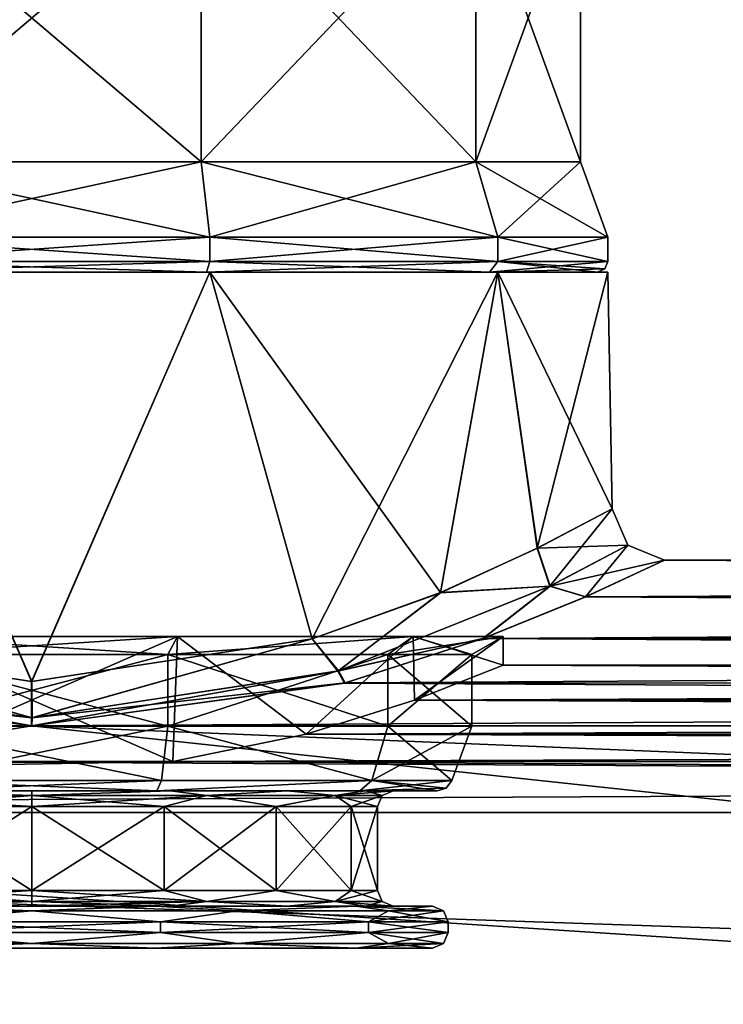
# Model space of a CAD drawing. Header units: metres. Extents: x -150 to 150, y -127 to 84.
# Tile 8 of 35: x -77 to -63, y 15 to 33. Entities that reach past the tile are written whole.
import ezdxf

# ---------------------------------------------------------------- set-up
doc = ezdxf.new("R2010")
doc.units = ezdxf.units.M
doc.layers.add('solid_26009713_SW0001', color=7, linetype='CONTINUOUS')

msp = doc.modelspace()

# ---------------------------------------------------------------- linework, layer by layer
at = {"layer": 'solid_26009713_SW0001'}
for points in [[(-73.26226, 36.099998, -9.964689), (-73.262177, 30.6, -9.964662), (-79.737823, 30.6, -9.964662)], [(-79.73774, 36.099998, -9.964689), (-73.26226, 36.099998, -9.964689), (-79.737823, 30.6, -9.964662)], [(-79.73774, 36.099998, 9.964689), (-79.737823, 30.6, 9.964662), (-73.262177, 30.6, 9.964662)], [(-73.26226, 36.099998, 9.964689), (-79.73774, 36.099998, 9.964689), (-73.262177, 30.6, 9.964662)], [(-73.26226, 36.099998, -9.964689), (-68.023514, 36.099998, -6.158501), (-73.262177, 30.6, -9.964662)], [(-73.26226, 36.099998, 9.964689), (-73.262177, 30.6, 9.964662), (-68.02356, 30.6, 6.158563)], [(-68.023514, 36.099998, 6.158501), (-73.26226, 36.099998, 9.964689), (-68.02356, 30.6, 6.158563)], [(-68.023514, 36.099998, -6.158501), (-68.02356, 30.6, -6.158563), (-73.262177, 30.6, -9.964662)], [(-66.022499, 36.099998), (-66.022499, 30.6), (-68.02356, 30.6, -6.158563)], [(-68.023514, 36.099998, 6.158501), (-68.02356, 30.6, 6.158563), (-66.022499, 30.6)], [(-68.023514, 36.099998, -6.158501), (-66.022499, 36.099998), (-68.02356, 30.6, -6.158563)], [(-68.023514, 36.099998, 6.158501), (-66.022499, 30.6), (-66.022499, 36.099998)], [(-73.262177, 30.6, -9.964662), (-73.100754, 29.164444, -10.461602), (-79.899246, 29.164444, -10.461602)], [(-79.737823, 30.6, -9.964662), (-73.262177, 30.6, -9.964662), (-79.899246, 29.164444, -10.461602)], [(-79.737823, 30.6, 9.964662), (-79.899246, 29.164444, 10.461602), (-73.100754, 29.164444, 10.461602)], [(-73.262177, 30.6, 9.964662), (-79.737823, 30.6, 9.964662), (-73.100754, 29.164444, 10.461602)], [(-73.262177, 30.6, -9.964662), (-68.02356, 30.6, -6.158563), (-73.100754, 29.164444, -10.461602)], [(-73.262177, 30.6, 9.964662), (-73.100754, 29.164444, 10.461602), (-67.60083, 29.164444, 6.465666)], [(-68.02356, 30.6, 6.158563), (-73.262177, 30.6, 9.964662), (-67.60083, 29.164444, 6.465666)], [(-68.02356, 30.6, -6.158563), (-67.60083, 29.164444, -6.465666), (-73.100754, 29.164444, -10.461602)], [(-68.02356, 30.6, 6.158563), (-67.60083, 29.164444, 6.465666), (-65.5, 29.164444)], [(-68.02356, 30.6, 6.158563), (-65.5, 29.164444), (-66.022499, 30.6)], [(-68.02356, 30.6, -6.158563), (-66.022499, 30.6), (-67.60083, 29.164444, -6.465666)], [(-66.022499, 30.6), (-65.5, 29.164444), (-67.60083, 29.164444, -6.465666)], [(-79.899185, 28.700001, -10.461622), (-79.899246, 29.164444, -10.461602), (-73.100754, 29.164444, -10.461602)], [(-73.100815, 28.700001, 10.461622), (-73.100754, 29.164444, 10.461602), (-79.899246, 29.164444, 10.461602)], [(-79.899185, 28.700001, 10.461622), (-73.100815, 28.700001, 10.461622), (-79.899246, 29.164444, 10.461602)], [(-73.100815, 28.700001, -10.461622), (-79.899185, 28.700001, -10.461622), (-73.100754, 29.164444, -10.461602)], [(-73.100815, 28.700001, -10.461622), (-73.100754, 29.164444, -10.461602), (-67.60083, 29.164444, -6.465666)], [(-67.600815, 28.700001, -6.465639), (-73.100815, 28.700001, -10.461622), (-67.60083, 29.164444, -6.465666)], [(-73.100815, 28.700001, 10.461622), (-67.600815, 28.700001, 6.465639), (-73.100754, 29.164444, 10.461602)], [(-67.600815, 28.700001, 6.465639), (-67.60083, 29.164444, 6.465666), (-73.100754, 29.164444, 10.461602)], [(-67.60083, 29.164444, 6.465666), (-65.5, 28.700001), (-65.5, 29.164444)], [(-67.600815, 28.700001, 6.465639), (-65.5, 28.700001), (-67.60083, 29.164444, 6.465666)], [(-67.600815, 28.700001, -6.465639), (-67.60083, 29.164444, -6.465666), (-65.5, 29.164444)], [(-67.600815, 28.700001, -6.465639), (-65.5, 29.164444), (-65.5, 28.700001)], [(-79.899185, 28.700001, 10.461622), (-79.837395, 28.5, 10.271405), (-73.162605, 28.5, 10.271405)], [(-79.899185, 28.700001, 10.461622), (-73.162605, 28.5, 10.271405), (-73.100815, 28.700001, 10.461622)], [(-73.100815, 28.700001, -10.461622), (-79.837395, 28.5, -10.271405), (-79.899185, 28.700001, -10.461622)], [(-73.100815, 28.700001, -10.461622), (-73.162605, 28.5, -10.271405), (-79.837395, 28.5, -10.271405)], [(-73.100815, 28.700001, 10.461622), (-73.162605, 28.5, 10.271405), (-67.762604, 28.5, 6.348061)], [(-67.600815, 28.700001, -6.465639), (-67.762604, 28.5, -6.348061), (-73.162605, 28.5, -10.271405)], [(-67.600815, 28.700001, -6.465639), (-73.162605, 28.5, -10.271405), (-73.100815, 28.700001, -10.461622)], [(-73.100815, 28.700001, 10.461622), (-67.762604, 28.5, 6.348061), (-67.600815, 28.700001, 6.465639)], [(-67.600815, 28.700001, 6.465639), (-67.762604, 28.5, 6.348061), (-65.699997, 28.5)], [(-67.600815, 28.700001, -6.465639), (-65.5, 28.700001), (-67.762604, 28.5, -6.348061)], [(-65.558578, 28.558578), (-67.762604, 28.5, -6.348061), (-65.5, 28.700001)], [(-65.558578, 28.558578), (-65.699997, 28.5), (-67.762604, 28.5, -6.348061)], [(-65.558578, 28.558578), (-67.600815, 28.700001, 6.465639), (-65.699997, 28.5)], [(-65.558578, 28.558578), (-65.5, 28.700001), (-67.600815, 28.700001, 6.465639)], [(-76.500824, 20.688141, -11.136356), (-81.854942, 21.50279, -9.748154), (-79.8992, 28.5, -10.461618)], [(-81.851624, 21.501774, 9.749996), (-76.499481, 20.688131, 11.136356), (-79.8992, 28.5, 10.461618)], [(-73.162605, 28.5, 10.271405), (-79.8992, 28.5, 10.461618), (-73.1008, 28.5, 10.461618)], [(-76.499481, 20.688131, 11.136356), (-73.1008, 28.5, 10.461618), (-79.8992, 28.5, 10.461618)], [(-73.162605, 28.5, 10.271405), (-79.837395, 28.5, 10.271405), (-79.8992, 28.5, 10.461618)], [(-79.837395, 28.5, -10.271405), (-73.1008, 28.5, -10.461618), (-79.8992, 28.5, -10.461618)], [(-76.500824, 20.688141, -11.136356), (-79.8992, 28.5, -10.461618), (-73.1008, 28.5, -10.461618)], [(-79.837395, 28.5, -10.271405), (-73.162605, 28.5, -10.271405), (-73.1008, 28.5, -10.461618)], [(-71.148438, 21.501755, -9.750033), (-76.500824, 20.688141, -11.136356), (-73.1008, 28.5, -10.461618)], [(-76.499481, 20.688131, 11.136356), (-71.145172, 21.502754, 9.748219), (-73.1008, 28.5, 10.461618)], [(-73.162605, 28.5, 10.271405), (-73.1008, 28.5, 10.461618), (-67.600807, 28.5, 6.465622)], [(-67.762604, 28.5, 6.348061), (-73.162605, 28.5, 10.271405), (-67.600807, 28.5, 6.465622)], [(-73.162605, 28.5, -10.271405), (-67.600807, 28.5, -6.465622), (-73.1008, 28.5, -10.461618)], [(-73.162605, 28.5, -10.271405), (-67.762604, 28.5, -6.348061), (-67.600807, 28.5, -6.465622)], [(-68.696243, 22.383125, 7.903277), (-67.600807, 28.5, 6.465622), (-73.1008, 28.5, 10.461618)], [(-71.145172, 21.502754, 9.748219), (-68.696243, 22.383125, 7.903277), (-73.1008, 28.5, 10.461618)], [(-71.148438, 21.501755, -9.750033), (-73.1008, 28.5, -10.461618), (-67.600807, 28.5, -6.465622)], [(-68.699448, 22.381762, -7.906467), (-71.148438, 21.501755, -9.750033), (-67.600807, 28.5, -6.465622)], [(-66.848541, 23.2309, -5.466372), (-68.699448, 22.381762, -7.906467), (-67.600807, 28.5, -6.465622)], [(-68.696243, 22.383125, 7.903277), (-66.847603, 23.231434, 5.464688), (-67.600807, 28.5, 6.465622)], [(-67.762604, 28.5, 6.348061), (-67.600807, 28.5, 6.465622), (-65.5, 28.5)], [(-65.699997, 28.5), (-67.762604, 28.5, 6.348061), (-65.5, 28.5)], [(-67.762604, 28.5, -6.348061), (-65.699997, 28.5), (-67.600807, 28.5, -6.465622)], [(-65.42115, 23.982548), (-65.5, 28.5), (-67.600807, 28.5, 6.465622)], [(-65.699997, 28.5), (-65.5, 28.5), (-67.600807, 28.5, -6.465622)], [(-66.848541, 23.2309, -5.466372), (-67.600807, 28.5, -6.465622), (-65.5, 28.5)], [(-66.847603, 23.231434, 5.464688), (-65.42115, 23.982548), (-67.600807, 28.5, 6.465622)], [(-66.848541, 23.2309, -5.466372), (-65.5, 28.5), (-65.42115, 23.982548)], [(-66.606804, 22.505672, -5.649095), (-66.848541, 23.2309, -5.466372), (-65.42115, 23.982548)], [(-65.122208, 23.286751, 0), (-65.42115, 23.982548), (-66.847603, 23.231434, 5.464688)], [(-66.606804, 22.505672, -5.649095), (-65.42115, 23.982548), (-65.122208, 23.286751, 0)], [(-66.606804, 22.505672, -5.649095), (-68.699448, 22.381762, -7.906467), (-66.848541, 23.2309, -5.466372)], [(-66.602936, 22.507635, 5.642362), (-66.847603, 23.231434, 5.464688), (-68.696243, 22.383125, 7.903277)], [(-65.122208, 23.286751, 0), (-66.847603, 23.231434, 5.464688), (-66.602936, 22.507635, 5.642362)], [(-66.606804, 22.505672, -5.649095), (-65.122208, 23.286751, 0), (-65.930931, 22.300629, -5.628675)], [(-65.122208, 23.286751, 0), (-66.602936, 22.507635, 5.642362), (-64.421303, 23)], [(-65.122208, 23.286751, 0), (-64.421303, 23), (-65.930931, 22.300629, -5.628675)], [(-66.602936, 22.507635, 5.642362), (-65.925064, 22.303188, 5.618521), (-64.421303, 23)], [(-65.930931, 22.300629, -5.628675), (-64.421303, 23), (65.924957, 22.303236, -5.618331)], [(64.421303, 23), (-64.421303, 23), (-65.925064, 22.303188, 5.618521)], [(65.930893, 22.300644, 5.62861), (64.421303, 23), (-65.925064, 22.303188, 5.618521)], [(65.924957, 22.303236, -5.618331), (-64.421303, 23), (64.421303, 23)], [(-70.657265, 20.886047, -9.813262), (-71.148438, 21.501755, -9.750033), (-68.699448, 22.381762, -7.906467)], [(-70.646027, 20.889498, 9.806463), (-68.696243, 22.383125, 7.903277), (-71.145172, 21.502754, 9.748219)], [(-70.657265, 20.886047, -9.813262), (-66.606804, 22.505672, -5.649095), (-67.890526, 21.505312, -8.156073)], [(-70.657265, 20.886047, -9.813262), (-68.699448, 22.381762, -7.906467), (-66.606804, 22.505672, -5.649095)], [(-66.602936, 22.507635, 5.642362), (-70.646027, 20.889498, 9.806463), (-67.880058, 21.509228, 8.145741)], [(-66.602936, 22.507635, 5.642362), (-68.696243, 22.383125, 7.903277), (-70.646027, 20.889498, 9.806463)], [(-66.606804, 22.505672, -5.649095), (-65.930931, 22.300629, -5.628675), (-67.890526, 21.505312, -8.156073)], [(-66.602936, 22.507635, 5.642362), (-67.880058, 21.509228, 8.145741), (-65.925064, 22.303188, 5.618521)], [(-67.890526, 21.505312, -8.156073), (-65.930931, 22.300629, -5.628675), (67.87989, 21.509291, -8.145577)], [(65.930893, 22.300644, 5.62861), (-65.925064, 22.303188, 5.618521), (-67.880058, 21.509228, 8.145741)], [(67.890427, 21.505346, 8.155984), (65.930893, 22.300644, 5.62861), (-67.880058, 21.509228, 8.145741)], [(-65.930931, 22.300629, -5.628675), (65.924957, 22.303236, -5.618331), (67.87989, 21.509291, -8.145577)], [(-82.353867, 20.889467, -9.806527), (-81.854942, 21.50279, -9.748154), (-76.506531, 19.992407, -11.435158)], [(-76.493332, 19.992397, 11.435163), (-81.851624, 21.501774, 9.749996), (-82.342659, 20.886023, 9.813308)], [(-76.506531, 19.992407, -11.435158), (-81.854942, 21.50279, -9.748154), (-76.500824, 20.688141, -11.136356)], [(-76.493332, 19.992397, 11.435163), (-76.499481, 20.688131, 11.136356), (-81.851624, 21.501774, 9.749996)], [(-79.281151, 21.54641, -8.559508), (-79.194443, 19.164024, -8.587209), (-73.805054, 19.164097, -8.587048)], [(-79.281151, 21.54641, -8.559508), (-73.805054, 19.164097, -8.587048), (-73.718849, 21.54641, -8.559508)], [(-73.718849, 21.54641, 8.559508), (-79.194878, 19.164087, 8.58707), (-79.281151, 21.54641, 8.559508)], [(-79.281151, 21.54641, -8.559508), (-73.718849, 21.54641, -8.559508), (-79.095779, 21.200001, -7.988863)], [(-79.281151, 21.54641, 8.559508), (-79.095779, 21.200001, 7.988863), (-73.904221, 21.200001, 7.988863)], [(-73.718849, 21.54641, 8.559508), (-79.281151, 21.54641, 8.559508), (-73.904221, 21.200001, 7.988863)], [(-73.718849, 21.54641, 8.559508), (-73.80555, 19.164026, 8.587205), (-79.194878, 19.164087, 8.58707)], [(-73.718849, 21.54641, -8.559508), (-73.904221, 21.200001, -7.988863), (-79.095779, 21.200001, -7.988863)], [(-76.506531, 19.992407, -11.435158), (-76.500824, 20.688141, -11.136356), (-71.148438, 21.501755, -9.750033)], [(-76.506531, 19.992407, -11.435158), (-71.148438, 21.501755, -9.750033), (-70.657265, 20.886047, -9.813262)], [(-76.493332, 19.992397, 11.435163), (-71.145172, 21.502754, 9.748219), (-76.499481, 20.688131, 11.136356)], [(-70.646027, 20.889498, 9.806463), (-71.145172, 21.502754, 9.748219), (-76.493332, 19.992397, 11.435163)], [(-69.218849, 21.54641, -5.290067), (-69.704216, 21.200001, -4.937341), (-73.904221, 21.200001, -7.988863)], [(-73.718849, 21.54641, -8.559508), (-69.218849, 21.54641, -5.290067), (-73.904221, 21.200001, -7.988863)], [(-69.218849, 21.54641, 5.290067), (-73.904221, 21.200001, 7.988863), (-69.704216, 21.200001, 4.937341)], [(-69.218849, 21.54641, 5.290067), (-73.718849, 21.54641, 8.559508), (-73.904221, 21.200001, 7.988863)], [(-73.718849, 21.54641, 8.559508), (-71.259506, 19.684078, 7.316903), (-73.80555, 19.164026, 8.587205)], [(-73.718849, 21.54641, -8.559508), (-73.805054, 19.164097, -8.587048), (-71.2593, 19.684134, -7.316755)], [(-73.718849, 21.54641, -8.559508), (-71.2593, 19.684134, -7.316755), (-69.218849, 21.54641, -5.290067)], [(-69.218849, 21.54641, 5.290067), (-71.259506, 19.684078, 7.316903), (-73.718849, 21.54641, 8.559508)], [(-69.218849, 21.54641, 5.290067), (-69.195007, 20.331333, 5.257083), (-71.259506, 19.684078, 7.316903)], [(-69.218849, 21.54641, -5.290067), (-71.2593, 19.684134, -7.316755), (-69.194687, 20.331448, -5.256638)], [(-70.657265, 20.886047, -9.813262), (-67.890526, 21.505312, -8.156073), (-70.531059, 20.658709, -10.110279)], [(-70.646027, 20.889498, 9.806463), (-70.517365, 20.662401, 10.102732), (-67.880058, 21.509228, 8.145741)], [(-70.531059, 20.658709, -10.110279), (-67.890526, 21.505312, -8.156073), (70.517204, 20.662445, -10.10264)], [(67.890427, 21.505346, 8.155984), (-67.880058, 21.509228, 8.145741), (-70.517365, 20.662401, 10.102732)], [(70.530968, 20.658731, 10.110233), (67.890427, 21.505346, 8.155984), (-70.517365, 20.662401, 10.102732)], [(-67.5, 21.54641), (-68.099998, 21.200001), (-69.704216, 21.200001, -4.937341)], [(-69.218849, 21.54641, 5.290067), (-69.704216, 21.200001, 4.937341), (-68.099998, 21.200001)], [(-69.218849, 21.54641, -5.290067), (-67.5, 21.54641), (-69.704216, 21.200001, -4.937341)], [(-69.218849, 21.54641, -5.290067), (-69.194687, 20.331448, -5.256638), (-67.5, 21)], [(-69.218849, 21.54641, -5.290067), (-67.5, 21), (-67.5, 21.54641)], [(-69.218849, 21.54641, 5.290067), (-67.5, 21.54641), (-69.195007, 20.331333, 5.257083)], [(-69.218849, 21.54641, 5.290067), (-68.099998, 21.200001), (-67.5, 21.54641)], [(-67.5, 21.54641), (-67.5, 21), (-69.195007, 20.331333, 5.257083)], [(-67.890526, 21.505312, -8.156073), (67.87989, 21.509291, -8.145577), (70.517204, 20.662445, -10.10264)], [(-73.904221, 21.200001, -7.988863), (-73.904221, 19.836365, -7.988863), (-79.095779, 19.836365, -7.988863)], [(-79.095779, 21.200001, -7.988863), (-73.904221, 21.200001, -7.988863), (-79.095779, 19.836365, -7.988863)], [(-73.904221, 19.836365, 7.988863), (-73.904221, 21.200001, 7.988863), (-79.095779, 21.200001, 7.988863)], [(-79.095779, 19.836365, 7.988863), (-73.904221, 19.836365, 7.988863), (-79.095779, 21.200001, 7.988863)], [(-69.704216, 21.200001, -4.937341), (-69.704216, 19.836365, -4.937341), (-73.904221, 19.836365, -7.988863)], [(-73.904221, 21.200001, -7.988863), (-69.704216, 21.200001, -4.937341), (-73.904221, 19.836365, -7.988863)], [(-69.704216, 19.836365, 4.937341), (-69.704216, 21.200001, 4.937341), (-73.904221, 21.200001, 7.988863)], [(-73.904221, 19.836365, 7.988863), (-69.704216, 19.836365, 4.937341), (-73.904221, 21.200001, 7.988863)], [(-68.099998, 21.200001), (-68.099998, 19.836365), (-69.704216, 19.836365, -4.937341)], [(-69.704216, 21.200001, -4.937341), (-68.099998, 21.200001), (-69.704216, 19.836365, -4.937341)], [(-69.704216, 21.200001, 4.937341), (-68.099998, 19.836365), (-68.099998, 21.200001)], [(-69.704216, 19.836365, 4.937341), (-68.099998, 19.836365), (-69.704216, 21.200001, 4.937341)], [(-82.353867, 20.889467, -9.806527), (-76.506531, 19.992407, -11.435158), (-82.482796, 20.662445, -10.10264)], [(-82.342659, 20.886023, 9.813308), (-82.469032, 20.658731, 10.110233), (-76.497513, 19.842793, 11.630288)], [(-76.493332, 19.992397, 11.435163), (-82.342659, 20.886023, 9.813308), (-76.497513, 19.842793, 11.630288)], [(-76.506531, 19.992407, -11.435158), (-70.657265, 20.886047, -9.813262), (-76.502968, 19.842798, -11.630279)], [(-70.657265, 20.886047, -9.813262), (-70.531059, 20.658709, -10.110279), (-76.502968, 19.842798, -11.630279)], [(-70.646027, 20.889498, 9.806463), (-76.493332, 19.992397, 11.435163), (-70.517365, 20.662401, 10.102732)], [(-69.195007, 20.331333, 5.257083), (-67.5, 21), (69.194725, 20.331434, 5.256691)], [(67.5, 21), (-67.5, 21), (-69.194687, 20.331448, -5.256638)], [(69.195015, 20.331327, -5.257102), (67.5, 21), (-69.194687, 20.331448, -5.256638)], [(69.194725, 20.331434, 5.256691), (-67.5, 21), (67.5, 21)], [(-127.5, 19.918585, -11.5), (-82.482796, 20.662445, -10.10264), (-76.502968, 19.842798, -11.630279)], [(-76.497513, 19.842793, 11.630288), (-82.469032, 20.658731, 10.110233), (-127.5, 19.918585, 11.5)], [(-76.506531, 19.992407, -11.435158), (-76.502968, 19.842798, -11.630279), (-82.482796, 20.662445, -10.10264)], [(-76.502968, 19.842798, -11.630279), (-70.531059, 20.658709, -10.110279), (76.497032, 19.842798, -11.630279)], [(70.530968, 20.658731, 10.110233), (-70.517365, 20.662401, 10.102732), (-76.497513, 19.842793, 11.630288)], [(-76.493332, 19.992397, 11.435163), (-76.497513, 19.842793, 11.630288), (-70.517365, 20.662401, 10.102732)], [(76.502487, 19.842793, 11.630288), (70.530968, 20.658731, 10.110233), (-76.497513, 19.842793, 11.630288)], [(-70.531059, 20.658709, -10.110279), (70.517204, 20.662445, -10.10264), (76.497032, 19.842798, -11.630279)], [(-71.259506, 19.684078, 7.316903), (-69.195007, 20.331333, 5.257083), (71.259331, 19.684126, 7.316776)], [(69.195015, 20.331327, -5.257102), (-69.194687, 20.331448, -5.256638), (-71.2593, 19.684134, -7.316755)], [(71.259499, 19.684078, -7.316901), (69.195015, 20.331327, -5.257102), (-71.2593, 19.684134, -7.316755)], [(-69.195007, 20.331333, 5.257083), (69.194725, 20.331434, 5.256691), (71.259331, 19.684126, 7.316776)], [(-76.497513, 19.842793, 11.630288), (-127.5, 19.918585, 11.5), (-127.5, 11.5, 19.918585)], [(127.5, 19.918585, 11.5), (76.502487, 19.842793, 11.630288), (-127.5, 11.5, 19.918585)], [(127.5, 11.5, 19.918585), (127.5, 19.918585, 11.5), (-127.5, 11.5, 19.918585)], [(0.001222, 11.62192, -19.847694), (-127.5, 19.918585, -11.5), (-76.502968, 19.842798, -11.630279)], [(0.001222, 11.62192, -19.847694), (-127.5, 11.5, -19.918585), (-127.5, 19.918585, -11.5)], [(76.502487, 19.842793, 11.630288), (-76.497513, 19.842793, 11.630288), (-127.5, 11.5, 19.918585)], [(-78.978889, 18.797394, -7.629227), (-79.095779, 19.836365, -7.988863), (-73.904221, 19.836365, -7.988863)], [(-74.021111, 18.797394, 7.629227), (-73.904221, 19.836365, 7.988863), (-79.095779, 19.836365, 7.988863)], [(-78.978889, 18.797394, 7.629227), (-74.021111, 18.797394, 7.629227), (-79.095779, 19.836365, 7.988863)], [(-74.021111, 18.797394, -7.629227), (-78.978889, 18.797394, -7.629227), (-73.904221, 19.836365, -7.988863)], [(-76.502968, 19.842798, -11.630279), (76.497032, 19.842798, -11.630279), (127.5, 11.5, -19.918585)], [(0.001222, 11.62192, -19.847694), (-76.502968, 19.842798, -11.630279), (127.5, 11.5, -19.918585)], [(-70.010185, 18.797394, -4.715115), (-74.021111, 18.797394, -7.629227), (-73.904221, 19.836365, -7.988863)], [(-74.021111, 18.797394, 7.629227), (-70.010185, 18.797394, 4.715115), (-73.904221, 19.836365, 7.988863)], [(-70.010185, 18.797394, -4.715115), (-73.904221, 19.836365, -7.988863), (-69.704216, 19.836365, -4.937341)], [(-70.010185, 18.797394, 4.715115), (-69.704216, 19.836365, 4.937341), (-73.904221, 19.836365, 7.988863)], [(-70.010185, 18.797394, -4.715115), (-69.704216, 19.836365, -4.937341), (-68.099998, 19.836365)], [(-70.010185, 18.797394, -4.715115), (-68.099998, 19.836365), (-68.478157, 18.797394)], [(-70.010185, 18.797394, 4.715115), (-68.478157, 18.797394), (-69.704216, 19.836365, 4.937341)], [(-68.478157, 18.797394), (-68.099998, 19.836365), (-69.704216, 19.836365, 4.937341)], [(-73.80555, 19.164026, 8.587205), (-71.259506, 19.684078, 7.316903), (73.805122, 19.164087, 8.58707)], [(71.259499, 19.684078, -7.316901), (-71.2593, 19.684134, -7.316755), (-73.805054, 19.164097, -8.587048)], [(73.805557, 19.164024, -8.587209), (71.259499, 19.684078, -7.316901), (-73.805054, 19.164097, -8.587048)], [(-71.259506, 19.684078, 7.316903), (71.259331, 19.684126, 7.316776), (73.805122, 19.164087, 8.58707)], [(-128, 18.18647, -10.50011), (73.805557, 19.164024, -8.587209), (-73.805054, 19.164097, -8.587048)], [(-73.805054, 19.164097, -8.587048), (-79.194443, 19.164024, -8.587209), (-128, 18.18647, -10.50011)], [(97.199997, 18.186556, 10.499961), (-128, 18.18647, 10.50011), (-79.194878, 19.164087, 8.58707)], [(97.199997, 18.186556, -10.499961), (73.805557, 19.164024, -8.587209), (-128, 18.18647, -10.50011)], [(97.199997, 18.186556, 10.499961), (-79.194878, 19.164087, 8.58707), (-73.80555, 19.164026, 8.587205)], [(97.199997, 18.186556, 10.499961), (-73.80555, 19.164026, 8.587205), (73.805122, 19.164087, 8.58707)], [(-78.978889, 18.797394, 7.629227), (-78.891991, 18.6, 7.361045), (-74.108009, 18.6, 7.361046)], [(-78.978889, 18.797394, 7.629227), (-74.108009, 18.6, 7.361046), (-74.021111, 18.797394, 7.629227)], [(-74.021111, 18.797394, -7.629227), (-78.891991, 18.6, -7.361046), (-78.978889, 18.797394, -7.629227)], [(-74.021111, 18.797394, -7.629227), (-74.108009, 18.6, -7.361045), (-78.891991, 18.6, -7.361046)], [(-70.010185, 18.797394, 4.715115), (-74.108009, 18.6, 7.361046), (-70.237656, 18.6, 4.548587)], [(-74.021111, 18.797394, 7.629227), (-74.108009, 18.6, 7.361046), (-70.010185, 18.797394, 4.715115)], [(-70.010185, 18.797394, -4.715115), (-70.237648, 18.6, -4.548584), (-74.108009, 18.6, -7.361045)], [(-70.010185, 18.797394, -4.715115), (-74.108009, 18.6, -7.361045), (-74.021111, 18.797394, -7.629227)], [(-70.010185, 18.797394, 4.715115), (-70.237656, 18.6, 4.548587), (-68.760063, 18.6)], [(-70.010185, 18.797394, -4.715115), (-68.478157, 18.797394), (-70.237648, 18.6, -4.548584)], [(-68.58799, 18.654255), (-70.237648, 18.6, -4.548584), (-68.478157, 18.797394)], [(-68.58799, 18.654255), (-70.010185, 18.797394, 4.715115), (-68.760063, 18.6)], [(-68.58799, 18.654255), (-68.478157, 18.797394), (-70.010185, 18.797394, 4.715115)], [(-79.843933, 18.512133, 5.791863), (-76.5, 18.512133, 6.687868), (-79.140579, 18.6, 6.374743)], [(-76.5, 18.512133, -6.687868), (-79.843933, 18.512133, -5.791863), (-79.140511, 18.6, -6.37477)], [(-79.140579, 18.6, 6.374743), (-76.500038, 18.6, 6.9), (-78.891991, 18.6, 7.361045)], [(-76.5, 18.512133, 6.687868), (-76.500038, 18.6, 6.9), (-79.140579, 18.6, 6.374743)], [(-76.499962, 18.6, -6.9), (-79.140511, 18.6, -6.37477), (-78.891991, 18.6, -7.361046)], [(-76.5, 18.512133, -6.687868), (-79.140511, 18.6, -6.37477), (-76.499962, 18.6, -6.9)], [(-76.500038, 18.6, 6.9), (-74.108009, 18.6, 7.361046), (-78.891991, 18.6, 7.361045)], [(-76.499962, 18.6, -6.9), (-78.891991, 18.6, -7.361046), (-74.108009, 18.6, -7.361045)], [(-76.500038, 18.6, 6.9), (-73.859489, 18.6, 6.37477), (-74.108009, 18.6, 7.361046)], [(-76.5, 18.512133, 6.687868), (-73.859489, 18.6, 6.37477), (-76.500038, 18.6, 6.9)], [(-76.5, 18.512133, 6.687868), (-73.156067, 18.512133, 5.791863), (-73.859489, 18.6, 6.37477)], [(-76.5, 18.512133, -6.687868), (-76.499962, 18.6, -6.9), (-73.859421, 18.6, -6.374743)], [(-73.156067, 18.512133, -5.791863), (-76.5, 18.512133, -6.687868), (-73.859421, 18.6, -6.374743)], [(-73.859421, 18.6, -6.374743), (-76.499962, 18.6, -6.9), (-74.108009, 18.6, -7.361045)], [(-71.620857, 18.6, 4.878928), (-70.237656, 18.6, 4.548587), (-74.108009, 18.6, 7.361046)], [(-73.859489, 18.6, 6.37477), (-71.620857, 18.6, 4.878928), (-74.108009, 18.6, 7.361046)], [(-73.859421, 18.6, -6.374743), (-74.108009, 18.6, -7.361045), (-70.237648, 18.6, -4.548584)], [(-73.156067, 18.512133, 5.791863), (-71.620857, 18.6, 4.878928), (-73.859489, 18.6, 6.37477)], [(-71.620804, 18.6, -4.878878), (-73.859421, 18.6, -6.374743), (-70.237648, 18.6, -4.548584)], [(-73.156067, 18.512133, -5.791863), (-73.859421, 18.6, -6.374743), (-71.620804, 18.6, -4.878878)], [(-73.156067, 18.512133, 5.791863), (-70.708138, 18.512133, 3.343934), (-71.620857, 18.6, 4.878928)], [(-70.708138, 18.512133, -3.343934), (-73.156067, 18.512133, -5.791863), (-71.620804, 18.6, -4.878878)], [(-71.620857, 18.6, 4.878928), (-70.125114, 18.6, 2.640239), (-70.237656, 18.6, 4.548587)], [(-70.708138, 18.512133, 3.343934), (-70.125114, 18.6, 2.640239), (-71.620857, 18.6, 4.878928)], [(-70.125092, 18.6, -2.640171), (-71.620804, 18.6, -4.878878), (-70.237648, 18.6, -4.548584)], [(-70.708138, 18.512133, -3.343934), (-71.620804, 18.6, -4.878878), (-70.125092, 18.6, -2.640171)], [(-70.708138, 18.512133, -3.343934), (-70.125092, 18.6, -2.640171), (-69.599998, 18.6)], [(-69.812134, 18.512133), (-70.708138, 18.512133, -3.343934), (-69.599998, 18.6)], [(-70.708138, 18.512133, 3.343934), (-69.812134, 18.512133), (-70.125114, 18.6, 2.640239)], [(-69.599998, 18.6), (-68.760063, 18.6), (-70.237656, 18.6, 4.548587)], [(-70.125114, 18.6, 2.640239), (-69.599998, 18.6), (-70.237656, 18.6, 4.548587)], [(-68.58799, 18.654255), (-68.760063, 18.6), (-70.237648, 18.6, -4.548584)], [(-70.125092, 18.6, -2.640171), (-70.237648, 18.6, -4.548584), (-68.760063, 18.6)], [(-69.812134, 18.512133), (-69.599998, 18.6), (-70.125114, 18.6, 2.640239)], [(-70.125092, 18.6, -2.640171), (-68.760063, 18.6), (-69.599998, 18.6)], [(-76.5, 18.512133, -6.687868), (-79.025711, 18.299999, -6.097605), (-79.843933, 18.512133, -5.791863)], [(-79.843933, 18.512133, 5.791863), (-79.025711, 18.299999, 6.097605), (-76.5, 18.299999, 6.6)], [(-79.843933, 18.512133, 5.791863), (-76.5, 18.299999, 6.6), (-76.5, 18.512133, 6.687868)], [(-76.5, 18.512133, -6.687868), (-76.5, 18.299999, -6.6), (-79.025711, 18.299999, -6.097605)], [(-73.156067, 18.512133, -5.791863), (-73.974289, 18.299999, -6.097605), (-76.5, 18.299999, -6.6)], [(-73.156067, 18.512133, -5.791863), (-76.5, 18.299999, -6.6), (-76.5, 18.512133, -6.687868)], [(-76.5, 18.512133, 6.687868), (-76.5, 18.299999, 6.6), (-73.974289, 18.299999, 6.097605)], [(-76.5, 18.512133, 6.687868), (-73.974289, 18.299999, 6.097605), (-73.156067, 18.512133, 5.791863)], [(-73.156067, 18.512133, -5.791863), (-71.833099, 18.299999, -4.666905), (-73.974289, 18.299999, -6.097605)], [(-73.156067, 18.512133, 5.791863), (-73.974289, 18.299999, 6.097605), (-71.833092, 18.299999, 4.666905)], [(-70.708138, 18.512133, -3.343934), (-71.833099, 18.299999, -4.666905), (-73.156067, 18.512133, -5.791863)], [(-73.156067, 18.512133, 5.791863), (-71.833092, 18.299999, 4.666905), (-70.708138, 18.512133, 3.343934)], [(-70.708138, 18.512133, -3.343934), (-70.402397, 18.299999, -2.525711), (-71.833099, 18.299999, -4.666905)], [(-70.708138, 18.512133, 3.343934), (-71.833092, 18.299999, 4.666905), (-70.402397, 18.299999, 2.525711)], [(-70.708138, 18.512133, 3.343934), (-70.402397, 18.299999, 2.525711), (-69.900002, 18.299999)], [(-70.708138, 18.512133, 3.343934), (-69.900002, 18.299999), (-69.812134, 18.512133)], [(-69.812134, 18.512133), (-70.402397, 18.299999, -2.525711), (-70.708138, 18.512133, -3.343934)], [(-69.812134, 18.512133), (-69.900002, 18.299999), (-70.402397, 18.299999, -2.525711)], [(-76.5, 18.299999, -6.6), (-76.5, 16.700001, -6.6), (-79.025711, 16.700001, -6.097605)], [(-79.025711, 18.299999, -6.097605), (-76.5, 18.299999, -6.6), (-79.025711, 16.700001, -6.097605)], [(-79.025711, 18.299999, 6.097605), (-79.025711, 16.700001, 6.097605), (-76.5, 16.700001, 6.6)], [(-76.5, 18.299999, 6.6), (-79.025711, 18.299999, 6.097605), (-76.5, 16.700001, 6.6)], [(-73.974289, 18.299999, -6.097605), (-73.974289, 16.700001, -6.097605), (-76.5, 16.700001, -6.6)], [(-76.5, 18.299999, -6.6), (-73.974289, 18.299999, -6.097605), (-76.5, 16.700001, -6.6)], [(-76.5, 18.299999, 6.6), (-76.5, 16.700001, 6.6), (-73.974289, 16.700001, 6.097605)], [(-73.974289, 18.299999, 6.097605), (-76.5, 18.299999, 6.6), (-73.974289, 16.700001, 6.097605)], [(-71.833099, 18.299999, -4.666905), (-71.833099, 16.700001, -4.666905), (-73.974289, 16.700001, -6.097605)], [(-73.974289, 18.299999, -6.097605), (-71.833099, 18.299999, -4.666905), (-73.974289, 16.700001, -6.097605)], [(-73.974289, 18.299999, 6.097605), (-73.974289, 16.700001, 6.097605), (-71.833092, 16.700001, 4.666905)], [(-71.833092, 18.299999, 4.666905), (-73.974289, 18.299999, 6.097605), (-71.833092, 16.700001, 4.666905)], [(-70.402397, 18.299999, -2.525711), (-70.402397, 16.700001, -2.525711), (-71.833099, 16.700001, -4.666905)], [(-71.833099, 18.299999, -4.666905), (-70.402397, 18.299999, -2.525711), (-71.833099, 16.700001, -4.666905)], [(-71.833092, 18.299999, 4.666905), (-71.833092, 16.700001, 4.666905), (-70.402397, 16.700001, 2.525711)], [(-70.402397, 18.299999, 2.525711), (-71.833092, 18.299999, 4.666905), (-70.402397, 16.700001, 2.525711)], [(-69.900002, 18.299999), (-69.900002, 16.700001), (-70.402397, 16.700001, -2.525711)], [(-70.402397, 18.299999, -2.525711), (-69.900002, 18.299999), (-70.402397, 16.700001, -2.525711)], [(-70.402397, 18.299999, 2.525711), (-69.900002, 16.700001), (-69.900002, 18.299999)], [(-70.402397, 18.299999, 2.525711), (-70.402397, 16.700001, 2.525711), (-69.900002, 16.700001)], [(97.199997, 18.186556, -10.499961), (-128, 18.18647, -10.50011), (-128, 10.500185, -18.18642)], [(97.199997, 10.499961, -18.186556), (97.199997, 18.186556, -10.499961), (-128, 10.500185, -18.18642)], [(97.199997, 18.186556, 10.499961), (97.199997, 10.499961, 18.186556), (-128, 18.18647, 10.50011)], [(97.199997, 10.499961, 18.186556), (-128, 10.500185, 18.18642), (-128, 18.18647, 10.50011)], [(-79.843933, 16.487867, -5.791863), (-79.025711, 16.700001, -6.097605), (-76.5, 16.700001, -6.6)], [(-76.5, 16.487867, -6.687868), (-79.843933, 16.487867, -5.791863), (-76.5, 16.700001, -6.6)], [(-79.843933, 16.487867, 5.791863), (-76.5, 16.487867, 6.687868), (-79.025711, 16.700001, 6.097605)], [(-76.5, 16.487867, 6.687868), (-76.5, 16.700001, 6.6), (-79.025711, 16.700001, 6.097605)], [(-76.5, 16.487867, -6.687868), (-76.5, 16.700001, -6.6), (-73.974289, 16.700001, -6.097605)], [(-73.156067, 16.487867, -5.791863), (-76.5, 16.487867, -6.687868), (-73.974289, 16.700001, -6.097605)], [(-73.156067, 16.487867, 5.791863), (-73.974289, 16.700001, 6.097605), (-76.5, 16.700001, 6.6)], [(-76.5, 16.487867, 6.687868), (-73.156067, 16.487867, 5.791863), (-76.5, 16.700001, 6.6)], [(-73.156067, 16.487867, -5.791863), (-73.974289, 16.700001, -6.097605), (-71.833099, 16.700001, -4.666905)], [(-73.156067, 16.487867, 5.791863), (-71.833092, 16.700001, 4.666905), (-73.974289, 16.700001, 6.097605)], [(-70.708138, 16.487867, -3.343934), (-73.156067, 16.487867, -5.791863), (-71.833099, 16.700001, -4.666905)], [(-73.156067, 16.487867, 5.791863), (-70.708138, 16.487867, 3.343934), (-71.833092, 16.700001, 4.666905)], [(-70.708138, 16.487867, -3.343934), (-71.833099, 16.700001, -4.666905), (-70.402397, 16.700001, -2.525711)], [(-70.708138, 16.487867, 3.343934), (-70.402397, 16.700001, 2.525711), (-71.833092, 16.700001, 4.666905)], [(-70.708138, 16.487867, -3.343934), (-70.402397, 16.700001, -2.525711), (-69.900002, 16.700001)], [(-69.812134, 16.487867), (-70.708138, 16.487867, -3.343934), (-69.900002, 16.700001)], [(-70.708138, 16.487867, 3.343934), (-69.812134, 16.487867), (-70.402397, 16.700001, 2.525711)], [(-69.812134, 16.487867), (-69.900002, 16.700001), (-70.402397, 16.700001, 2.525711)], [(-76.5, 16.312132, -7.862132), (-80.431068, 16.312132, -6.808806), (-78.86393, 16.4, -7.275596)], [(-80.431068, 16.312132, 6.808806), (-76.5, 16.312132, 7.862132), (-78.863892, 16.4, 7.27561)], [(-76.5, 16.487867, -6.687868), (-79.140518, 16.4, -6.374767), (-79.843933, 16.487867, -5.791863)], [(-79.843933, 16.487867, 5.791863), (-79.140579, 16.4, 6.374743), (-76.500031, 16.4, 6.9)], [(-79.843933, 16.487867, 5.791863), (-76.500031, 16.4, 6.9), (-76.5, 16.487867, 6.687868)], [(-76.500031, 16.4, 6.9), (-79.140579, 16.4, 6.374743), (-78.863892, 16.4, 7.27561)], [(-76.5, 16.487867, -6.687868), (-76.499969, 16.4, -6.9), (-79.140518, 16.4, -6.374767)], [(-79.140518, 16.4, -6.374767), (-76.499969, 16.4, -6.9), (-78.86393, 16.4, -7.275596)], [(-76.499969, 16.4, -6.9), (-74.136108, 16.4, -7.27561), (-78.86393, 16.4, -7.275596)], [(-76.5, 16.312132, -7.862132), (-78.86393, 16.4, -7.275596), (-74.136108, 16.4, -7.27561)], [(-76.500031, 16.4, 6.9), (-78.863892, 16.4, 7.27561), (-74.13607, 16.4, 7.275596)], [(-76.5, 16.312132, 7.862132), (-74.13607, 16.4, 7.275596), (-78.863892, 16.4, 7.27561)], [(-76.5, 16.487867, 6.687868), (-76.500031, 16.4, 6.9), (-73.859482, 16.4, 6.374767)], [(-73.859482, 16.4, 6.374767), (-76.500031, 16.4, 6.9), (-74.13607, 16.4, 7.275596)], [(-73.156067, 16.487867, -5.791863), (-76.499969, 16.4, -6.9), (-76.5, 16.487867, -6.687868)], [(-76.5, 16.487867, 6.687868), (-73.859482, 16.4, 6.374767), (-73.156067, 16.487867, 5.791863)], [(-72.568932, 16.312132, -6.808806), (-76.5, 16.312132, -7.862132), (-74.136108, 16.4, -7.27561)], [(-76.5, 16.312132, 7.862132), (-72.568932, 16.312132, 6.808806), (-74.13607, 16.4, 7.275596)], [(-73.156067, 16.487867, -5.791863), (-73.859421, 16.4, -6.374743), (-76.499969, 16.4, -6.9)], [(-76.499969, 16.4, -6.9), (-73.859421, 16.4, -6.374743), (-74.136108, 16.4, -7.27561)], [(-71.620804, 16.4, -4.878876), (-70.310951, 16.4, -4.496463), (-74.136108, 16.4, -7.27561)], [(-72.568932, 16.312132, -6.808806), (-74.136108, 16.4, -7.27561), (-70.310951, 16.4, -4.496463)], [(-73.859421, 16.4, -6.374743), (-71.620804, 16.4, -4.878876), (-74.136108, 16.4, -7.27561)], [(-73.859482, 16.4, 6.374767), (-74.13607, 16.4, 7.275596), (-70.310928, 16.4, 4.496427)], [(-72.568932, 16.312132, 6.808806), (-70.310928, 16.4, 4.496427), (-74.13607, 16.4, 7.275596)], [(-73.156067, 16.487867, 5.791863), (-73.859482, 16.4, 6.374767), (-71.62085, 16.4, 4.878921)], [(-71.62085, 16.4, 4.878921), (-73.859482, 16.4, 6.374767), (-70.310928, 16.4, 4.496427)], [(-73.156067, 16.487867, -5.791863), (-71.620804, 16.4, -4.878876), (-73.859421, 16.4, -6.374743)], [(-70.708138, 16.487867, -3.343934), (-71.620804, 16.4, -4.878876), (-73.156067, 16.487867, -5.791863)], [(-73.156067, 16.487867, 5.791863), (-71.62085, 16.4, 4.878921), (-70.708138, 16.487867, 3.343934)], [(-69.691193, 16.312132, -3.931066), (-72.568932, 16.312132, -6.808806), (-70.310951, 16.4, -4.496463)], [(-72.568932, 16.312132, 6.808806), (-69.691193, 16.312132, 3.931066), (-70.310928, 16.4, 4.496427)], [(-70.708138, 16.487867, 3.343934), (-71.62085, 16.4, 4.878921), (-70.125114, 16.4, 2.640226)], [(-70.125114, 16.4, 2.640226), (-71.62085, 16.4, 4.878921), (-70.310928, 16.4, 4.496427)], [(-70.708138, 16.487867, -3.343934), (-70.125084, 16.4, -2.640166), (-71.620804, 16.4, -4.878876)], [(-71.620804, 16.4, -4.878876), (-70.125084, 16.4, -2.640166), (-70.310951, 16.4, -4.496463)], [(-70.708138, 16.487867, 3.343934), (-70.125114, 16.4, 2.640226), (-69.599998, 16.4)], [(-70.708138, 16.487867, 3.343934), (-69.599998, 16.4), (-69.812134, 16.487867)], [(-69.812134, 16.487867), (-70.125084, 16.4, -2.640166), (-70.708138, 16.487867, -3.343934)], [(-69.599998, 16.4), (-68.849998, 16.4), (-70.310951, 16.4, -4.496463)], [(-69.691193, 16.312132, -3.931066), (-70.310951, 16.4, -4.496463), (-68.849998, 16.4)], [(-70.125084, 16.4, -2.640166), (-69.599998, 16.4), (-70.310951, 16.4, -4.496463)], [(-70.125114, 16.4, 2.640226), (-70.310928, 16.4, 4.496427), (-68.849998, 16.4)], [(-68.637871, 16.312132), (-68.849998, 16.4), (-70.310928, 16.4, 4.496427)], [(-69.691193, 16.312132, 3.931066), (-68.637871, 16.312132), (-70.310928, 16.4, 4.496427)], [(-70.125114, 16.4, 2.640226), (-68.849998, 16.4), (-69.599998, 16.4)], [(-69.812134, 16.487867), (-69.599998, 16.4), (-70.125084, 16.4, -2.640166)], [(-68.637871, 16.312132), (-69.691193, 16.312132, -3.931066), (-68.849998, 16.4)], [(-76.5, 16.312132, -7.862132), (-78.956688, 16.1, -7.560899), (-80.431068, 16.312132, -6.808806)], [(-80.431068, 16.312132, 6.808806), (-78.956688, 16.1, 7.560899), (-76.5, 16.312132, 7.862132)], [(-76.5, 16.312132, -7.862132), (-74.043312, 16.1, -7.560899), (-78.956688, 16.1, -7.560899)], [(-76.5, 16.312132, 7.862132), (-78.956688, 16.1, 7.560899), (-74.043312, 16.1, 7.560899)], [(-72.568932, 16.312132, -6.808806), (-74.043312, 16.1, -7.560899), (-76.5, 16.312132, -7.862132)], [(-76.5, 16.312132, 7.862132), (-74.043312, 16.1, 7.560899), (-72.568932, 16.312132, 6.808806)], [(-72.568932, 16.312132, -6.808806), (-70.068314, 16.1, -4.672893), (-74.043312, 16.1, -7.560899)], [(-72.568932, 16.312132, 6.808806), (-74.043312, 16.1, 7.560899), (-70.068314, 16.1, 4.672894)], [(-69.691193, 16.312132, -3.931066), (-70.068314, 16.1, -4.672893), (-72.568932, 16.312132, -6.808806)], [(-72.568932, 16.312132, 6.808806), (-70.068314, 16.1, 4.672894), (-69.691193, 16.312132, 3.931066)], [(-68.637871, 16.312132), (-68.550003, 16.1), (-70.068314, 16.1, -4.672893)], [(-69.691193, 16.312132, 3.931066), (-70.068314, 16.1, 4.672894), (-68.550003, 16.1)], [(-68.637871, 16.312132), (-70.068314, 16.1, -4.672893), (-69.691193, 16.312132, -3.931066)], [(-69.691193, 16.312132, 3.931066), (-68.550003, 16.1), (-68.637871, 16.312132)], [(-78.956688, 15.9, -7.560899), (-78.956688, 16.1, -7.560899), (-74.043312, 16.1, -7.560899)], [(-74.043312, 15.9, -7.560899), (-78.956688, 15.9, -7.560899), (-74.043312, 16.1, -7.560899)], [(-74.043312, 15.9, 7.560899), (-74.043312, 16.1, 7.560899), (-78.956688, 16.1, 7.560899)], [(-78.956688, 15.9, 7.560899), (-74.043312, 15.9, 7.560899), (-78.956688, 16.1, 7.560899)], [(-74.043312, 15.9, -7.560899), (-74.043312, 16.1, -7.560899), (-70.068314, 16.1, -4.672893)], [(-70.068314, 15.9, -4.672893), (-74.043312, 15.9, -7.560899), (-70.068314, 16.1, -4.672893)], [(-70.068314, 15.9, 4.672894), (-70.068314, 16.1, 4.672894), (-74.043312, 16.1, 7.560899)], [(-74.043312, 15.9, 7.560899), (-70.068314, 15.9, 4.672894), (-74.043312, 16.1, 7.560899)], [(-70.068314, 15.9, -4.672893), (-70.068314, 16.1, -4.672893), (-68.550003, 16.1)], [(-68.550003, 15.9), (-70.068314, 15.9, -4.672893), (-68.550003, 16.1)], [(-70.068314, 16.1, 4.672894), (-68.550003, 15.9), (-68.550003, 16.1)], [(-70.068314, 15.9, 4.672894), (-68.550003, 15.9), (-70.068314, 16.1, 4.672894)], [(-76.5, 15.687868, -7.862132), (-80.431068, 15.687868, -6.808806), (-78.956688, 15.9, -7.560899)], [(-80.431068, 15.687868, 6.808806), (-76.5, 15.687868, 7.862132), (-78.956688, 15.9, 7.560899)], [(-76.5, 15.687868, -7.862132), (-78.956688, 15.9, -7.560899), (-74.043312, 15.9, -7.560899)], [(-76.5, 15.687868, 7.862132), (-74.043312, 15.9, 7.560899), (-78.956688, 15.9, 7.560899)], [(-72.568932, 15.687868, -6.808806), (-76.5, 15.687868, -7.862132), (-74.043312, 15.9, -7.560899)], [(-76.5, 15.687868, 7.862132), (-72.568932, 15.687868, 6.808806), (-74.043312, 15.9, 7.560899)], [(-72.568932, 15.687868, -6.808806), (-74.043312, 15.9, -7.560899), (-70.068314, 15.9, -4.672893)], [(-72.568932, 15.687868, 6.808806), (-70.068314, 15.9, 4.672894), (-74.043312, 15.9, 7.560899)], [(-69.691193, 15.687868, -3.931066), (-72.568932, 15.687868, -6.808806), (-70.068314, 15.9, -4.672893)], [(-72.568932, 15.687868, 6.808806), (-69.691193, 15.687868, 3.931066), (-70.068314, 15.9, 4.672894)], [(-69.691193, 15.687868, -3.931066), (-70.068314, 15.9, -4.672893), (-68.550003, 15.9)], [(-68.637871, 15.687868), (-68.550003, 15.9), (-70.068314, 15.9, 4.672894)], [(-69.691193, 15.687868, 3.931066), (-68.637871, 15.687868), (-70.068314, 15.9, 4.672894)], [(-68.637871, 15.687868), (-69.691193, 15.687868, -3.931066), (-68.550003, 15.9)], [(-70.310921, 15.6, 4.496418), (-82.689049, 15.6, 4.496464), (-84.150002, 15.6)], [(-68.849998, 15.6), (-70.310921, 15.6, 4.496418), (-84.150002, 15.6)], [(-82.689079, 15.6, -4.496418), (-68.849998, 15.6), (-84.150002, 15.6)], [(-82.689079, 15.6, -4.496418), (-70.310951, 15.6, -4.496464), (-68.849998, 15.6)], [(-82.689079, 15.6, -4.496418), (-78.863937, 15.6, -7.275594), (-70.310951, 15.6, -4.496464)], [(-74.136063, 15.6, 7.275594), (-78.863884, 15.6, 7.275611), (-82.689049, 15.6, 4.496464)], [(-70.310921, 15.6, 4.496418), (-74.136063, 15.6, 7.275594), (-82.689049, 15.6, 4.496464)], [(-80.431068, 15.687868, 6.808806), (-78.863884, 15.6, 7.275611), (-76.5, 15.687868, 7.862132)], [(-76.5, 15.687868, -7.862132), (-78.863937, 15.6, -7.275594), (-80.431068, 15.687868, -6.808806)], [(-76.5, 15.687868, -7.862132), (-74.136116, 15.6, -7.275611), (-78.863937, 15.6, -7.275594)], [(-78.863937, 15.6, -7.275594), (-74.136116, 15.6, -7.275611), (-70.310951, 15.6, -4.496464)], [(-76.5, 15.687868, 7.862132), (-78.863884, 15.6, 7.275611), (-74.136063, 15.6, 7.275594)], [(-76.5, 15.687868, 7.862132), (-74.136063, 15.6, 7.275594), (-72.568932, 15.687868, 6.808806)], [(-72.568932, 15.687868, -6.808806), (-74.136116, 15.6, -7.275611), (-76.5, 15.687868, -7.862132)], [(-72.568932, 15.687868, -6.808806), (-70.310951, 15.6, -4.496464), (-74.136116, 15.6, -7.275611)], [(-72.568932, 15.687868, 6.808806), (-74.136063, 15.6, 7.275594), (-70.310921, 15.6, 4.496418)], [(-72.568932, 15.687868, 6.808806), (-70.310921, 15.6, 4.496418), (-69.691193, 15.687868, 3.931066)], [(-69.691193, 15.687868, -3.931066), (-70.310951, 15.6, -4.496464), (-72.568932, 15.687868, -6.808806)], [(-68.637871, 15.687868), (-68.849998, 15.6), (-70.310951, 15.6, -4.496464)], [(-68.637871, 15.687868), (-70.310951, 15.6, -4.496464), (-69.691193, 15.687868, -3.931066)], [(-69.691193, 15.687868, 3.931066), (-70.310921, 15.6, 4.496418), (-68.849998, 15.6)], [(-69.691193, 15.687868, 3.931066), (-68.849998, 15.6), (-68.637871, 15.687868)]]:
    msp.add_3dface(points, dxfattribs=at)

doc.saveas('drawing.dxf')
